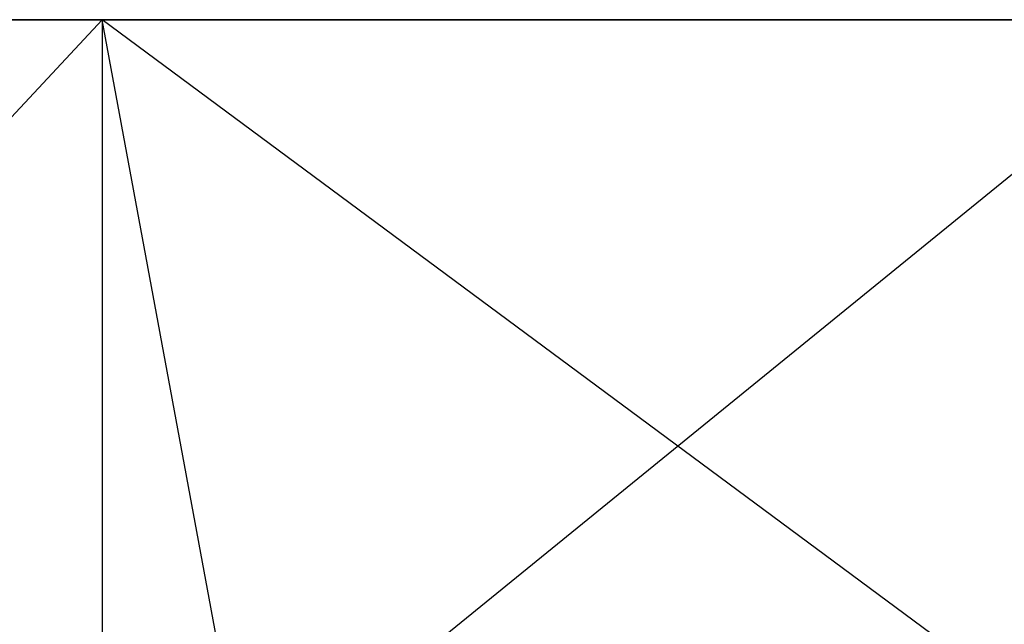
# Model space of a CAD drawing. Extents: x -172 to 172, y -29 to 28.
# Tile 139 of 256: x -105.95 to -98.79, y -12 to -7.6. Entities that reach past the tile are written whole.
import ezdxf

# ---------------------------------------------------------------- set-up
doc = ezdxf.new("R2010")
doc.units = 0
doc.header["$LTSCALE"] = 25.4
doc.layers.get('0').update_dxf_attribs({"linetype": 'CONTINUOUS'})

msp = doc.modelspace()

# ---------------------------------------------------------------- linework, layer by layer
at = {"color": 0}
for p, q in [((-115.7401, -7.5997, -1115.342), (-105.3478, -7.5997, -1106.6555)), ((-115.7401, -7.5997, -1115.342), (-105.3478, -7.5997, -1106.6555)), ((-105.3478, -7.5997, -1106.6555), (-111.5922, -14.2997, -1111.7076)), ((-105.3478, -7.5997, -1106.6555), (-111.5922, -14.2997, -1111.7076)), ((-97.355, -7.5997, -1385.6519), (-108.2276, -7.5997, -1377.5745)), ((-97.355, -7.5997, -1385.6519), (-108.2276, -7.5997, -1377.5745)), ((-105.5931, -14.2997, -1379.6552), (-97.355, -7.5997, -1385.6519)), ((-105.5931, -14.2997, -1379.6552), (-97.355, -7.5997, -1385.6519)), ((-105.3478, -7.5997, -1106.6555), (-94.3059, -7.5997, -1098.811)), ((-96.3046, -14.2997, -1100.1359), (-105.3478, -7.5997, -1106.6555)), ((-105.3478, -7.5997, -1106.6555), (-94.3059, -7.5997, -1098.811)), ((-105.3478, -7.5997, -1106.6555), (-105.3478, -14.2997, -1106.6555)), ((-104.1093, -14.2997, -1105.7092), (-105.3478, -7.5997, -1106.6555)), ((-96.3046, -14.2997, -1100.1359), (-105.3478, -7.5997, -1106.6555)), ((-104.1093, -14.2997, -1105.7092), (-105.3478, -7.5997, -1106.6555)), ((-105.3478, -7.5997, -1106.6555), (-105.3478, -14.2997, -1106.6555))]:
    msp.add_line(p, q, dxfattribs=at)

doc.saveas('drawing.dxf')
